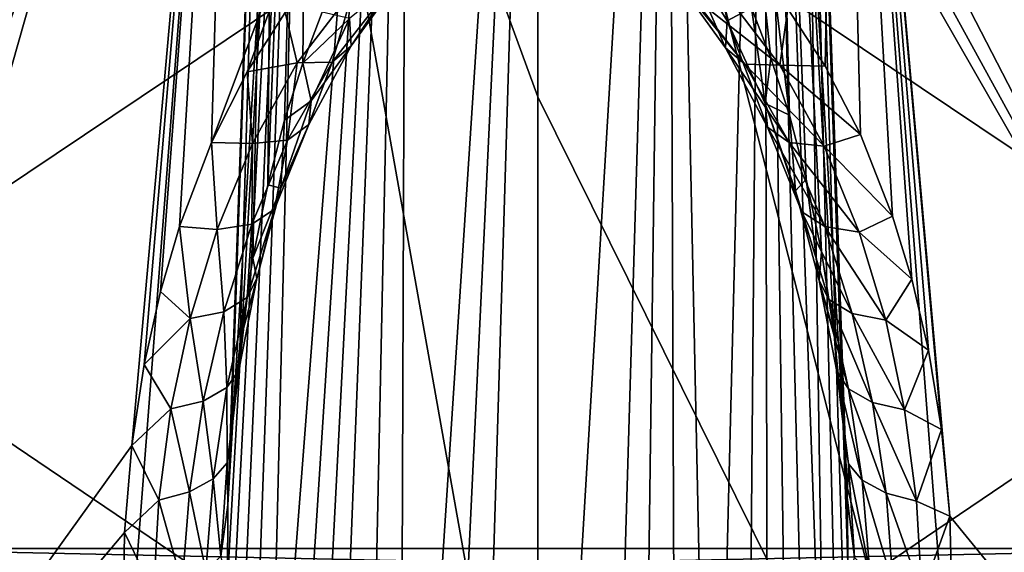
# Model space of a CAD drawing. Header units: millimetres. Extents: x -65 to 65, y -60 to 48.
# Tile 50 of 110: x -2.14 to 1.92, y 10.02 to 12.22. Entities that reach past the tile are written whole.
import ezdxf

# ---------------------------------------------------------------- set-up
doc = ezdxf.new("R2010")
doc.units = ezdxf.units.MM
doc.header["$LTSCALE"] = 101.851852
for name, color, linetype in [('32', 7, 'CONTINUOUS'), ('34', 7, 'CONTINUOUS'), ('354', 7, 'CONTINUOUS'), ('357', 7, 'CONTINUOUS'), ('359', 7, 'CONTINUOUS'), ('363', 7, 'CONTINUOUS'), ('367', 7, 'CONTINUOUS'), ('43', 7, 'CONTINUOUS'), ('45', 7, 'CONTINUOUS'), ('54', 7, 'CONTINUOUS'), ('55', 7, 'CONTINUOUS')]:
    doc.layers.add(name, color=color, linetype=linetype)

msp = doc.modelspace()

# ---------------------------------------------------------------- linework, layer by layer
at = {"layer": '32', "color": 7, "linetype": 'Continuous', "true_color": 0xe0f2ff}
for points in [[(2.9282, 10.0376, 24.1161), (-2.7141, 19.8906, 23.4429), (-2.9282, 10.0376, 24.1161), (2.9282, 10.0376, 24.1161)], [(-2.4067, 19.7654, 23.4854), (-2.7141, 19.8906, 23.4429), (2.9282, 10.0376, 24.1161), (-2.4067, 19.7654, 23.4854)], [(-2.0651, 19.7211, 23.521), (-2.4067, 19.7654, 23.4854), (2.9282, 10.0376, 24.1161), (-2.0651, 19.7211, 23.521)], [(0, 19.7211, 23.6115), (-2.0651, 19.7211, 23.521), (2.9282, 10.0376, 24.1161), (0, 19.7211, 23.6115)], [(2.0651, 19.7211, 23.521), (0, 19.7211, 23.6115), (2.9282, 10.0376, 24.1161), (2.0651, 19.7211, 23.521)]]:
    msp.add_3dface(points, dxfattribs=at)
at = {"layer": '34', "color": 7, "linetype": 'Continuous', "true_color": 0xe0f2ff}
for points in [[(-0.0022, 24.6815, -23.2622), (2.251, 25.0264, -23.1287), (-2.9282, 10.0376, -24.1161), (-0.0022, 24.6815, -23.2622)], [(-2.9282, 10.0376, -24.1161), (2.251, 25.0264, -23.1287), (2.9282, 10.0376, -24.1161), (-2.9282, 10.0376, -24.1161)], [(-2.2492, 25.0258, -23.1289), (-0.0022, 24.6815, -23.2622), (-2.9282, 10.0376, -24.1161), (-2.2492, 25.0258, -23.1289)]]:
    msp.add_3dface(points, dxfattribs=at)
at = {"layer": '354', "color": 254, "linetype": 'Continuous', "true_color": 0xe3e3e3}
for points in [[(1.783, 8.3, 11.5316), (0, 15.3, 7.1545), (0, 11.9008, 9.5678), (1.783, 8.3, 11.5316)], [(1.2426, 15.3, 7.0457), (0, 15.3, 7.1545), (1.783, 8.3, 11.5316), (1.2426, 15.3, 7.0457)], [(1.0307, 12.2649, -9.2735), (1.2436, 15.3, -7.0456), (1.1852, 12.028, -9.4111), (1.0307, 12.2649, -9.2735)], [(1.1852, 12.028, -9.4111), (1.2436, 15.3, -7.0456), (1.3304, 11.7453, -9.5757), (1.1852, 12.028, -9.4111)], [(3.5241, 8.3, 11.1237), (1.2426, 15.3, 7.0457), (1.783, 8.3, 11.5316), (3.5241, 8.3, 11.1237)], [(2.4469, 15.3, 6.723), (1.2426, 15.3, 7.0457), (3.5241, 8.3, 11.1237), (2.4469, 15.3, 6.723)], [(1.5421, 11.1488, -9.9236), (1.2436, 15.3, -7.0456), (1.6108, 10.8565, -10.0942), (1.5421, 11.1488, -9.9236)], [(1.463, 11.4083, -9.7722), (1.2436, 15.3, -7.0456), (1.5421, 11.1488, -9.9236), (1.463, 11.4083, -9.7722)], [(1.3304, 11.7453, -9.5757), (1.2436, 15.3, -7.0456), (1.463, 11.4083, -9.7722), (1.3304, 11.7453, -9.5757)], [(1.2436, 15.3, -7.0456), (2.4476, 15.3, -6.7228), (3.2267, 8.3, -11.2136), (1.2436, 15.3, -7.0456)], [(1.6108, 10.8565, -10.0942), (1.2436, 15.3, -7.0456), (1.6653, 10.5288, -10.2854), (1.6108, 10.8565, -10.0942)], [(1.6997, 10.1705, -10.4943), (1.2436, 15.3, -7.0456), (3.2267, 8.3, -11.2136), (1.6997, 10.1705, -10.4943)], [(1.6653, 10.5288, -10.2854), (1.2436, 15.3, -7.0456), (1.6997, 10.1705, -10.4943), (1.6653, 10.5288, -10.2854)], [(0, 8.3, 11.6686), (1.783, 8.3, 11.5316), (0, 11.9008, 9.5678), (0, 8.3, 11.6686)], [(1.7096, 9.7892, -10.7162), (1.6997, 10.1705, -10.4943), (3.2267, 8.3, -11.2136), (1.7096, 9.7892, -10.7162)]]:
    msp.add_3dface(points, dxfattribs=at)
at = {"layer": '357', "color": 254, "linetype": 'Continuous', "true_color": 0xe3e3e3}
for points in [[(0.5384, 16, -11.9311), (0, 6.9789, -12.3906), (0, 16, -12.0756), (0.5384, 16, -11.9311)], [(0.2723, 7.0478, -12.3612), (0, 6.9789, -12.3906), (0.5384, 16, -11.9311), (0.2723, 7.0478, -12.3612)], [(0.4209, 7.1462, -12.3192), (0.2723, 7.0478, -12.3612), (0.5384, 16, -11.9311), (0.4209, 7.1462, -12.3192)], [(0.5706, 7.2941, -12.256), (0.4209, 7.1462, -12.3192), (0.5384, 16, -11.9311), (0.5706, 7.2941, -12.256)], [(0.9618, 12.0607, -10.2606), (1.0376, 11.8263, -10.3558), (0.5377, 16, -10.0685), (0.9618, 12.0607, -10.2606)], [(0.5377, 16, -10.0685), (1.0376, 11.8263, -10.3558), (0.9314, 16, -10.4621), (0.5377, 16, -10.0685)], [(0.8809, 12.2688, -10.1766), (0.9618, 12.0607, -10.2606), (0.5377, 16, -10.0685), (0.8809, 12.2688, -10.1766)], [(0.9315, 16, -11.5377), (0.718, 7.4971, -12.1697), (0.5384, 16, -11.9311), (0.9315, 16, -11.5377)], [(0.718, 7.4971, -12.1697), (0.5706, 7.2941, -12.256), (0.5384, 16, -11.9311), (0.718, 7.4971, -12.1697)], [(0.8603, 7.7602, -12.0576), (0.718, 7.4971, -12.1697), (0.9315, 16, -11.5377), (0.8603, 7.7602, -12.0576)], [(0.9509, 7.9744, -11.9664), (0.8603, 7.7602, -12.0576), (0.9315, 16, -11.5377), (0.9509, 7.9744, -11.9664)], [(1.1076, 11.5617, -10.4639), (1.1702, 11.2626, -10.5869), (0.9314, 16, -10.4621), (1.1076, 11.5617, -10.4639)], [(1.0376, 11.8263, -10.3558), (1.1076, 11.5617, -10.4639), (0.9314, 16, -10.4621), (1.0376, 11.8263, -10.3558)], [(1.2228, 10.9235, -10.7272), (1.2613, 10.5373, -10.8878), (0.9314, 16, -10.4621), (1.2228, 10.9235, -10.7272)], [(0.9314, 16, -10.4621), (1.2613, 10.5373, -10.8878), (1.0756, 16, -11.0001), (0.9314, 16, -10.4621)], [(1.1702, 11.2626, -10.5869), (1.2228, 10.9235, -10.7272), (0.9314, 16, -10.4621), (1.1702, 11.2626, -10.5869)], [(1.0363, 8.2247, -11.8606), (0.9509, 7.9744, -11.9664), (0.9315, 16, -11.5377), (1.0363, 8.2247, -11.8606)], [(1.1147, 8.515, -11.7382), (1.0363, 8.2247, -11.8606), (0.9315, 16, -11.5377), (1.1147, 8.515, -11.7382)], [(1.1856, 8.864, -11.591), (1.1147, 8.515, -11.7382), (0.9315, 16, -11.5377), (1.1856, 8.864, -11.591)], [(1.0756, 16, -11.0001), (1.1856, 8.864, -11.591), (0.9315, 16, -11.5377), (1.0756, 16, -11.0001)], [(1.2371, 9.2288, -11.437), (1.1856, 8.864, -11.591), (1.0756, 16, -11.0001), (1.2371, 9.2288, -11.437)], [(1.2679, 9.5919, -11.284), (1.2371, 9.2288, -11.437), (1.0756, 16, -11.0001), (1.2679, 9.5919, -11.284)], [(1.2797, 9.9354, -11.1397), (1.2679, 9.5919, -11.284), (1.0756, 16, -11.0001), (1.2797, 9.9354, -11.1397)], [(1.2763, 10.2496, -11.008), (1.2797, 9.9354, -11.1397), (1.0756, 16, -11.0001), (1.2763, 10.2496, -11.008)], [(1.2613, 10.5373, -10.8878), (1.2763, 10.2496, -11.008), (1.0756, 16, -11.0001), (1.2613, 10.5373, -10.8878)]]:
    msp.add_3dface(points, dxfattribs=at)
at = {"layer": '359', "color": 254, "linetype": 'Continuous', "true_color": 0xe3e3e3}
for points in [[(-2.4476, 15.3, 6.7228), (-3.5241, 8.3, 11.1237), (-1.2436, 15.3, 7.0456), (-2.4476, 15.3, 6.7228)], [(-3.5241, 8.3, 11.1237), (-1.783, 8.3, 11.5316), (-1.2436, 15.3, 7.0456), (-3.5241, 8.3, 11.1237)], [(-1.6739, 10.4625, -10.3241), (-3.2267, 8.3, -11.2136), (-1.2426, 15.3, -7.0457), (-1.6739, 10.4625, -10.3241)], [(-1.2426, 15.3, -7.0457), (-3.2267, 8.3, -11.2136), (-2.4469, 15.3, -6.723), (-1.2426, 15.3, -7.0457)], [(-1.783, 8.3, 11.5316), (0, 8.3, 11.6686), (-1.2436, 15.3, 7.0456), (-1.783, 8.3, 11.5316)], [(-1.6223, 10.7966, -10.1292), (-1.6739, 10.4625, -10.3241), (-1.2426, 15.3, -7.0457), (-1.6223, 10.7966, -10.1292)], [(-1.5554, 11.0976, -9.9535), (-1.6223, 10.7966, -10.1292), (-1.2426, 15.3, -7.0457), (-1.5554, 11.0976, -9.9535)], [(-1.4772, 11.366, -9.7968), (-1.5554, 11.0976, -9.9535), (-1.2426, 15.3, -7.0457), (-1.4772, 11.366, -9.7968)], [(-1.3447, 11.7131, -9.5944), (-1.4772, 11.366, -9.7968), (-1.2426, 15.3, -7.0457), (-1.3447, 11.7131, -9.5944)], [(-1.3447, 11.7131, -9.5944), (0, 15.3, -7.1545), (-1.1986, 12.0048, -9.4246), (-1.3447, 11.7131, -9.5944)], [(0, 15.3, -7.1545), (-1.3447, 11.7131, -9.5944), (-1.2426, 15.3, -7.0457), (0, 15.3, -7.1545)], [(0, 8.3, 11.6686), (0, 11.9008, 9.5678), (-1.2436, 15.3, 7.0456), (0, 8.3, 11.6686)], [(0, 11.9008, 9.5678), (0, 15.3, 7.1545), (-1.2436, 15.3, 7.0456), (0, 11.9008, 9.5678)], [(-1.1986, 12.0048, -9.4246), (0, 15.3, -7.1545), (-1.0419, 12.2497, -9.2823), (-1.1986, 12.0048, -9.4246)], [(-1.7039, 10.1035, -10.5333), (-3.2267, 8.3, -11.2136), (-1.6739, 10.4625, -10.3241), (-1.7039, 10.1035, -10.5333)], [(-1.7089, 9.7284, -10.7516), (-3.2267, 8.3, -11.2136), (-1.7039, 10.1035, -10.5333), (-1.7089, 9.7284, -10.7516)]]:
    msp.add_3dface(points, dxfattribs=at)
at = {"layer": '363', "color": 254, "linetype": 'Continuous', "true_color": 0xe3e3e3}
for points in [[(0.7049, 12.6178, -10.0367), (0.5919, 12.5244, -9.9069), (0.7815, 12.2153, -10.0233), (0.7049, 12.6178, -10.0367)], [(0.8809, 12.2688, -10.1766), (0.7049, 12.6178, -10.0367), (0.7815, 12.2153, -10.0233), (0.8809, 12.2688, -10.1766)], [(0.5669, 12.3924, -9.7169), (0.7741, 12.1034, -9.838), (0.5919, 12.5244, -9.9069), (0.5669, 12.3924, -9.7169)], [(0.5919, 12.5244, -9.9069), (0.7741, 12.1034, -9.838), (0.7815, 12.2153, -10.0233), (0.5919, 12.5244, -9.9069)], [(-0.7689, 12.112, -9.8343), (-0.5599, 12.4006, -9.7136), (-0.7768, 12.2243, -10.0197), (-0.7689, 12.112, -9.8343)], [(-0.7689, 12.112, -9.8343), (-0.6257, 12.3293, -9.4861), (-0.5599, 12.4006, -9.7136), (-0.7689, 12.112, -9.8343)], [(0.6332, 12.3212, -9.4901), (0.8537, 12.0361, -9.6357), (0.5669, 12.3924, -9.7169), (0.6332, 12.3212, -9.4901)], [(0.5669, 12.3924, -9.7169), (0.8537, 12.0361, -9.6357), (0.7741, 12.1034, -9.838), (0.5669, 12.3924, -9.7169)], [(-0.9921, 12.0414, -9.4689), (-1.0419, 12.2497, -9.2823), (-0.7609, 12.3432, -9.2965), (-0.9921, 12.0414, -9.4689)], [(-0.9921, 12.0414, -9.4689), (-0.7609, 12.3432, -9.2965), (-0.8482, 12.0446, -9.6313), (-0.9921, 12.0414, -9.4689)], [(-0.8482, 12.0446, -9.6313), (-0.7609, 12.3432, -9.2965), (-0.6257, 12.3293, -9.4861), (-0.8482, 12.0446, -9.6313)], [(-0.8482, 12.0446, -9.6313), (-0.6257, 12.3293, -9.4861), (-0.7689, 12.112, -9.8343), (-0.8482, 12.0446, -9.6313)], [(0.7689, 12.3345, -9.3015), (0.9977, 12.0325, -9.4739), (0.6332, 12.3212, -9.4901), (0.7689, 12.3345, -9.3015)], [(0.6332, 12.3212, -9.4901), (0.9977, 12.0325, -9.4739), (0.8537, 12.0361, -9.6357), (0.6332, 12.3212, -9.4901)], [(0.7689, 12.3345, -9.3015), (1.0307, 12.2649, -9.2735), (0.9977, 12.0325, -9.4739), (0.7689, 12.3345, -9.3015)], [(0.8809, 12.2688, -10.1766), (0.7815, 12.2153, -10.0233), (0.9376, 11.874, -10.1596), (0.8809, 12.2688, -10.1766)], [(0.9618, 12.0607, -10.2606), (0.8809, 12.2688, -10.1766), (0.9376, 11.874, -10.1596), (0.9618, 12.0607, -10.2606)], [(1.0307, 12.2649, -9.2735), (1.1852, 12.028, -9.4111), (0.9977, 12.0325, -9.4739), (1.0307, 12.2649, -9.2735)], [(-1.1986, 12.0048, -9.4246), (-1.0419, 12.2497, -9.2823), (-0.9921, 12.0414, -9.4689), (-1.1986, 12.0048, -9.4246)], [(-0.9688, 12.0407, -10.2688), (-0.7768, 12.2243, -10.0197), (-0.8887, 12.2503, -10.184), (-0.9688, 12.0407, -10.2688)], [(-0.9337, 11.8845, -10.1553), (-0.7768, 12.2243, -10.0197), (-0.9688, 12.0407, -10.2688), (-0.9337, 11.8845, -10.1553)], [(-0.9337, 11.8845, -10.1553), (-0.7689, 12.112, -9.8343), (-0.7768, 12.2243, -10.0197), (-0.9337, 11.8845, -10.1553)], [(0.7741, 12.1034, -9.838), (0.9479, 11.7765, -9.9838), (0.7815, 12.2153, -10.0233), (0.7741, 12.1034, -9.838)], [(0.7815, 12.2153, -10.0233), (0.9479, 11.7765, -9.9838), (0.9376, 11.874, -10.1596), (0.7815, 12.2153, -10.0233)], [(-0.9435, 11.7868, -9.9791), (-0.8482, 12.0446, -9.6313), (-0.7689, 12.112, -9.8343), (-0.9435, 11.7868, -9.9791)], [(-0.9435, 11.7868, -9.9791), (-0.7689, 12.112, -9.8343), (-0.9337, 11.8845, -10.1553), (-0.9435, 11.7868, -9.9791)], [(0.8537, 12.0361, -9.6357), (1.0364, 11.7126, -9.8042), (0.7741, 12.1034, -9.838), (0.8537, 12.0361, -9.6357)], [(0.7741, 12.1034, -9.838), (1.0364, 11.7126, -9.8042), (0.9479, 11.7765, -9.9838), (0.7741, 12.1034, -9.838)], [(1.0376, 11.8263, -10.3558), (0.9618, 12.0607, -10.2606), (0.9376, 11.874, -10.1596), (1.0376, 11.8263, -10.3558)], [(-1.1767, 11.7083, -9.6592), (-1.1986, 12.0048, -9.4246), (-0.9921, 12.0414, -9.4689), (-1.1767, 11.7083, -9.6592)], [(-1.1767, 11.7083, -9.6592), (-0.9921, 12.0414, -9.4689), (-1.0317, 11.7227, -9.7989), (-1.1767, 11.7083, -9.6592)], [(-1.0438, 11.8051, -10.3645), (-0.9337, 11.8845, -10.1553), (-0.9688, 12.0407, -10.2688), (-1.0438, 11.8051, -10.3645)], [(-1.0317, 11.7227, -9.7989), (-0.8482, 12.0446, -9.6313), (-0.9435, 11.7868, -9.9791), (-1.0317, 11.7227, -9.7989)], [(-1.0317, 11.7227, -9.7989), (-0.9921, 12.0414, -9.4689), (-0.8482, 12.0446, -9.6313), (-1.0317, 11.7227, -9.7989)], [(0.8537, 12.0361, -9.6357), (1.1813, 11.6979, -9.6651), (1.0364, 11.7126, -9.8042), (0.8537, 12.0361, -9.6357)], [(0.9977, 12.0325, -9.4739), (1.1813, 11.6979, -9.6651), (0.8537, 12.0361, -9.6357), (0.9977, 12.0325, -9.4739)], [(0.9977, 12.0325, -9.4739), (1.3304, 11.7453, -9.5757), (1.1813, 11.6979, -9.6651), (0.9977, 12.0325, -9.4739)], [(1.1852, 12.028, -9.4111), (1.3304, 11.7453, -9.5757), (0.9977, 12.0325, -9.4739), (1.1852, 12.028, -9.4111)], [(-1.3447, 11.7131, -9.5944), (-1.1986, 12.0048, -9.4246), (-1.1767, 11.7083, -9.6592), (-1.3447, 11.7131, -9.5944)], [(-1.0599, 11.5244, -10.3049), (-0.9337, 11.8845, -10.1553), (-1.0438, 11.8051, -10.3645), (-1.0599, 11.5244, -10.3049)], [(-1.0599, 11.5244, -10.3049), (-0.9435, 11.7868, -9.9791), (-0.9337, 11.8845, -10.1553), (-1.0599, 11.5244, -10.3049)], [(0.9376, 11.874, -10.1596), (1.0894, 11.4268, -10.1457), (1.0634, 11.5135, -10.3095), (0.9376, 11.874, -10.1596)], [(0.9479, 11.7765, -9.9838), (1.0894, 11.4268, -10.1457), (0.9376, 11.874, -10.1596), (0.9479, 11.7765, -9.9838)], [(1.0376, 11.8263, -10.3558), (0.9376, 11.874, -10.1596), (1.0634, 11.5135, -10.3095), (1.0376, 11.8263, -10.3558)], [(1.1076, 11.5617, -10.4639), (1.0376, 11.8263, -10.3558), (1.0634, 11.5135, -10.3095), (1.1076, 11.5617, -10.4639)], [(-1.1132, 11.5382, -10.4736), (-1.0599, 11.5244, -10.3049), (-1.0438, 11.8051, -10.3645), (-1.1132, 11.5382, -10.4736)], [(-1.0855, 11.4374, -10.1408), (-1.0317, 11.7227, -9.7989), (-0.9435, 11.7868, -9.9791), (-1.0855, 11.4374, -10.1408)], [(-1.0855, 11.4374, -10.1408), (-0.9435, 11.7868, -9.9791), (-1.0599, 11.5244, -10.3049), (-1.0855, 11.4374, -10.1408)], [(0.9479, 11.7765, -9.9838), (1.1835, 11.3659, -9.9872), (1.0894, 11.4268, -10.1457), (0.9479, 11.7765, -9.9838)], [(1.0364, 11.7126, -9.8042), (1.1835, 11.3659, -9.9872), (0.9479, 11.7765, -9.9838), (1.0364, 11.7126, -9.8042)], [(1.3304, 11.7453, -9.5757), (1.463, 11.4083, -9.7722), (1.1813, 11.6979, -9.6651), (1.3304, 11.7453, -9.5757)], [(-1.4772, 11.366, -9.7968), (-1.3447, 11.7131, -9.5944), (-1.3218, 11.3543, -9.8615), (-1.4772, 11.366, -9.7968)], [(-1.3218, 11.3543, -9.8615), (-1.3447, 11.7131, -9.5944), (-1.1767, 11.7083, -9.6592), (-1.3218, 11.3543, -9.8615)], [(-1.3218, 11.3543, -9.8615), (-1.1767, 11.7083, -9.6592), (-1.1795, 11.3764, -9.9816), (-1.3218, 11.3543, -9.8615)], [(-1.1795, 11.3764, -9.9816), (-1.0317, 11.7227, -9.7989), (-1.0855, 11.4374, -10.1408), (-1.1795, 11.3764, -9.9816)], [(-1.1795, 11.3764, -9.9816), (-1.1767, 11.7083, -9.6592), (-1.0317, 11.7227, -9.7989), (-1.1795, 11.3764, -9.9816)], [(1.0364, 11.7126, -9.8042), (1.3258, 11.3436, -9.8676), (1.1835, 11.3659, -9.9872), (1.0364, 11.7126, -9.8042)], [(1.1813, 11.6979, -9.6651), (1.3258, 11.3436, -9.8676), (1.0364, 11.7126, -9.8042), (1.1813, 11.6979, -9.6651)], [(1.1813, 11.6979, -9.6651), (1.463, 11.4083, -9.7722), (1.3258, 11.3436, -9.8676), (1.1813, 11.6979, -9.6651)], [(-1.1751, 11.2354, -10.5981), (-1.0599, 11.5244, -10.3049), (-1.1132, 11.5382, -10.4736), (-1.1751, 11.2354, -10.5981)], [(1.1076, 11.5617, -10.4639), (1.0634, 11.5135, -10.3095), (1.1608, 11.144, -10.4677), (1.1076, 11.5617, -10.4639)], [(1.1702, 11.2626, -10.5869), (1.1076, 11.5617, -10.4639), (1.1608, 11.144, -10.4677), (1.1702, 11.2626, -10.5869)], [(-1.159, 11.1515, -10.4645), (-1.0599, 11.5244, -10.3049), (-1.1751, 11.2354, -10.5981), (-1.159, 11.1515, -10.4645)], [(-1.159, 11.1515, -10.4645), (-1.0855, 11.4374, -10.1408), (-1.0599, 11.5244, -10.3049), (-1.159, 11.1515, -10.4645)], [(1.0634, 11.5135, -10.3095), (1.1998, 11.0655, -10.3174), (1.1608, 11.144, -10.4677), (1.0634, 11.5135, -10.3095)], [(1.0894, 11.4268, -10.1457), (1.1998, 11.0655, -10.3174), (1.0634, 11.5135, -10.3095), (1.0894, 11.4268, -10.1457)], [(-1.1978, 11.0728, -10.3139), (-1.1795, 11.3764, -9.9816), (-1.0855, 11.4374, -10.1408), (-1.1978, 11.0728, -10.3139)], [(-1.1978, 11.0728, -10.3139), (-1.0855, 11.4374, -10.1408), (-1.159, 11.1515, -10.4645), (-1.1978, 11.0728, -10.3139)], [(1.0894, 11.4268, -10.1457), (1.2971, 11.0072, -10.1783), (1.1998, 11.0655, -10.3174), (1.0894, 11.4268, -10.1457)], [(1.1835, 11.3659, -9.9872), (1.2971, 11.0072, -10.1783), (1.0894, 11.4268, -10.1457), (1.1835, 11.3659, -9.9872)], [(-1.295, 11.0144, -10.1744), (-1.3218, 11.3543, -9.8615), (-1.1795, 11.3764, -9.9816), (-1.295, 11.0144, -10.1744)], [(-1.295, 11.0144, -10.1744), (-1.1795, 11.3764, -9.9816), (-1.1978, 11.0728, -10.3139), (-1.295, 11.0144, -10.1744)], [(1.463, 11.4083, -9.7722), (1.5421, 11.1488, -9.9236), (1.3258, 11.3436, -9.8676), (1.463, 11.4083, -9.7722)], [(-1.5554, 11.0976, -9.9535), (-1.4772, 11.366, -9.7968), (-1.4329, 10.987, -10.0715), (-1.5554, 11.0976, -9.9535)], [(-1.4329, 10.987, -10.0715), (-1.4772, 11.366, -9.7968), (-1.3218, 11.3543, -9.8615), (-1.4329, 10.987, -10.0715)], [(-1.4329, 10.987, -10.0715), (-1.3218, 11.3543, -9.8615), (-1.295, 11.0144, -10.1744), (-1.4329, 10.987, -10.0715)], [(1.1835, 11.3659, -9.9872), (1.4349, 10.9797, -10.0757), (1.2971, 11.0072, -10.1783), (1.1835, 11.3659, -9.9872)], [(1.3258, 11.3436, -9.8676), (1.4349, 10.9797, -10.0757), (1.1835, 11.3659, -9.9872), (1.3258, 11.3436, -9.8676)], [(1.3258, 11.3436, -9.8676), (1.5421, 11.1488, -9.9236), (1.4349, 10.9797, -10.0757), (1.3258, 11.3436, -9.8676)], [(1.2228, 10.9235, -10.7272), (1.1702, 11.2626, -10.5869), (1.1608, 11.144, -10.4677), (1.2228, 10.9235, -10.7272)], [(-1.2267, 10.8926, -10.74), (-1.159, 11.1515, -10.4645), (-1.1751, 11.2354, -10.5981), (-1.2267, 10.8926, -10.74)], [(-1.2323, 10.7733, -10.6299), (-1.159, 11.1515, -10.4645), (-1.2267, 10.8926, -10.74), (-1.2323, 10.7733, -10.6299)], [(-1.2323, 10.7733, -10.6299), (-1.1978, 11.0728, -10.3139), (-1.159, 11.1515, -10.4645), (-1.2323, 10.7733, -10.6299)], [(1.1998, 11.0655, -10.3174), (1.2822, 10.6964, -10.4961), (1.1608, 11.144, -10.4677), (1.1998, 11.0655, -10.3174)], [(1.1608, 11.144, -10.4677), (1.2822, 10.6964, -10.4961), (1.2329, 10.7683, -10.6321), (1.1608, 11.144, -10.4677)], [(1.2228, 10.9235, -10.7272), (1.1608, 11.144, -10.4677), (1.2329, 10.7683, -10.6321), (1.2228, 10.9235, -10.7272)], [(1.5421, 11.1488, -9.9236), (1.6108, 10.8565, -10.0942), (1.4349, 10.9797, -10.0757), (1.5421, 11.1488, -9.9236)], [(-1.6223, 10.7966, -10.1292), (-1.5554, 11.0976, -9.9535), (-1.4329, 10.987, -10.0715), (-1.6223, 10.7966, -10.1292)], [(-1.2815, 10.7013, -10.4937), (-1.295, 11.0144, -10.1744), (-1.1978, 11.0728, -10.3139), (-1.2815, 10.7013, -10.4937)], [(-1.2815, 10.7013, -10.4937), (-1.1978, 11.0728, -10.3139), (-1.2323, 10.7733, -10.6299), (-1.2815, 10.7013, -10.4937)], [(1.1998, 11.0655, -10.3174), (1.3808, 10.6403, -10.3749), (1.2822, 10.6964, -10.4961), (1.1998, 11.0655, -10.3174)], [(1.2971, 11.0072, -10.1783), (1.3808, 10.6403, -10.3749), (1.1998, 11.0655, -10.3174), (1.2971, 11.0072, -10.1783)], [(-1.3801, 10.6453, -10.3723), (-1.4329, 10.987, -10.0715), (-1.295, 11.0144, -10.1744), (-1.3801, 10.6453, -10.3723)], [(-1.3801, 10.6453, -10.3723), (-1.295, 11.0144, -10.1744), (-1.2815, 10.7013, -10.4937), (-1.3801, 10.6453, -10.3723)], [(1.2971, 11.0072, -10.1783), (1.5131, 10.6091, -10.2876), (1.3808, 10.6403, -10.3749), (1.2971, 11.0072, -10.1783)], [(1.4349, 10.9797, -10.0757), (1.5131, 10.6091, -10.2876), (1.2971, 11.0072, -10.1783), (1.4349, 10.9797, -10.0757)], [(-1.5125, 10.614, -10.2848), (-1.6223, 10.7966, -10.1292), (-1.4329, 10.987, -10.0715), (-1.5125, 10.614, -10.2848)], [(-1.5125, 10.614, -10.2848), (-1.4329, 10.987, -10.0715), (-1.3801, 10.6453, -10.3723), (-1.5125, 10.614, -10.2848)], [(1.4349, 10.9797, -10.0757), (1.6108, 10.8565, -10.0942), (1.5131, 10.6091, -10.2876), (1.4349, 10.9797, -10.0757)], [(1.2613, 10.5373, -10.8878), (1.2228, 10.9235, -10.7272), (1.2329, 10.7683, -10.6321), (1.2613, 10.5373, -10.8878)], [(-1.2636, 10.5044, -10.9015), (-1.2323, 10.7733, -10.6299), (-1.2267, 10.8926, -10.74), (-1.2636, 10.5044, -10.9015)], [(1.6108, 10.8565, -10.0942), (1.6653, 10.5288, -10.2854), (1.5131, 10.6091, -10.2876), (1.6108, 10.8565, -10.0942)], [(-1.6739, 10.4625, -10.3241), (-1.6223, 10.7966, -10.1292), (-1.5125, 10.614, -10.2848), (-1.6739, 10.4625, -10.3241)], [(-1.281, 10.3916, -10.7996), (-1.2815, 10.7013, -10.4937), (-1.2323, 10.7733, -10.6299), (-1.281, 10.3916, -10.7996)], [(-1.281, 10.3916, -10.7996), (-1.2323, 10.7733, -10.6299), (-1.2636, 10.5044, -10.9015), (-1.281, 10.3916, -10.7996)], [(1.2822, 10.6964, -10.4961), (1.3385, 10.3202, -10.6807), (1.2329, 10.7683, -10.6321), (1.2822, 10.6964, -10.4961)], [(1.2329, 10.7683, -10.6321), (1.3385, 10.3202, -10.6807), (1.2812, 10.3868, -10.8018), (1.2329, 10.7683, -10.6321)], [(1.2613, 10.5373, -10.8878), (1.2329, 10.7683, -10.6321), (1.2812, 10.3868, -10.8018), (1.2613, 10.5373, -10.8878)], [(-1.3382, 10.3251, -10.6782), (-1.3801, 10.6453, -10.3723), (-1.2815, 10.7013, -10.4937), (-1.3382, 10.3251, -10.6782)], [(-1.3382, 10.3251, -10.6782), (-1.2815, 10.7013, -10.4937), (-1.281, 10.3916, -10.7996), (-1.3382, 10.3251, -10.6782)], [(1.2822, 10.6964, -10.4961), (1.4367, 10.2663, -10.5762), (1.3385, 10.3202, -10.6807), (1.2822, 10.6964, -10.4961)], [(1.3808, 10.6403, -10.3749), (1.4367, 10.2663, -10.5762), (1.2822, 10.6964, -10.4961), (1.3808, 10.6403, -10.3749)], [(-1.4365, 10.2712, -10.5736), (-1.5125, 10.614, -10.2848), (-1.3801, 10.6453, -10.3723), (-1.4365, 10.2712, -10.5736)], [(-1.4365, 10.2712, -10.5736), (-1.3801, 10.6453, -10.3723), (-1.3382, 10.3251, -10.6782), (-1.4365, 10.2712, -10.5736)], [(1.3808, 10.6403, -10.3749), (1.5626, 10.2324, -10.5027), (1.4367, 10.2663, -10.5762), (1.3808, 10.6403, -10.3749)], [(1.5131, 10.6091, -10.2876), (1.5626, 10.2324, -10.5027), (1.3808, 10.6403, -10.3749), (1.5131, 10.6091, -10.2876)], [(-1.5625, 10.2372, -10.5), (-1.6739, 10.4625, -10.3241), (-1.5125, 10.614, -10.2848), (-1.5625, 10.2372, -10.5)], [(-1.5625, 10.2372, -10.5), (-1.5125, 10.614, -10.2848), (-1.4365, 10.2712, -10.5736), (-1.5625, 10.2372, -10.5)], [(1.5131, 10.6091, -10.2876), (1.6653, 10.5288, -10.2854), (1.5626, 10.2324, -10.5027), (1.5131, 10.6091, -10.2876)], [(1.2763, 10.2496, -11.008), (1.2613, 10.5373, -10.8878), (1.2812, 10.3868, -10.8018), (1.2763, 10.2496, -11.008)], [(1.6653, 10.5288, -10.2854), (1.6997, 10.1705, -10.4943), (1.5626, 10.2324, -10.5027), (1.6653, 10.5288, -10.2854)], [(-1.2773, 10.2171, -11.0216), (-1.281, 10.3916, -10.7996), (-1.2636, 10.5044, -10.9015), (-1.2773, 10.2171, -11.0216)], [(-1.7039, 10.1035, -10.5333), (-1.6739, 10.4625, -10.3241), (-1.5625, 10.2372, -10.5), (-1.7039, 10.1035, -10.5333)], [(-1.3063, 10.0059, -10.9734), (-1.3382, 10.3251, -10.6782), (-1.281, 10.3916, -10.7996), (-1.3063, 10.0059, -10.9734)], [(-1.3063, 10.0059, -10.9734), (-1.281, 10.3916, -10.7996), (-1.2773, 10.2171, -11.0216), (-1.3063, 10.0059, -10.9734)], [(1.2763, 10.2496, -11.008), (1.2812, 10.3868, -10.8018), (1.3063, 10, -10.9761), (1.2763, 10.2496, -11.008)], [(1.3385, 10.3202, -10.6807), (1.3694, 9.938, -10.87), (1.2812, 10.3868, -10.8018), (1.3385, 10.3202, -10.6807)], [(1.2812, 10.3868, -10.8018), (1.3694, 9.938, -10.87), (1.3063, 10, -10.9761), (1.2812, 10.3868, -10.8018)], [(-1.3693, 9.9439, -10.8671), (-1.4365, 10.2712, -10.5736), (-1.3382, 10.3251, -10.6782), (-1.3693, 9.9439, -10.8671)], [(-1.3693, 9.9439, -10.8671), (-1.3382, 10.3251, -10.6782), (-1.3063, 10.0059, -10.9734), (-1.3693, 9.9439, -10.8671)], [(1.3385, 10.3202, -10.6807), (1.4658, 9.8861, -10.7814), (1.3694, 9.938, -10.87), (1.3385, 10.3202, -10.6807)], [(1.4367, 10.2663, -10.5762), (1.4658, 9.8861, -10.7814), (1.3385, 10.3202, -10.6807), (1.4367, 10.2663, -10.5762)], [(-1.5846, 9.8561, -10.7172), (-1.7039, 10.1035, -10.5333), (-1.5625, 10.2372, -10.5), (-1.5846, 9.8561, -10.7172)], [(-1.5846, 9.8561, -10.7172), (-1.5625, 10.2372, -10.5), (-1.4657, 9.8919, -10.7783), (-1.5846, 9.8561, -10.7172)], [(-1.4657, 9.8919, -10.7783), (-1.5625, 10.2372, -10.5), (-1.4365, 10.2712, -10.5736), (-1.4657, 9.8919, -10.7783)], [(-1.4657, 9.8919, -10.7783), (-1.4365, 10.2712, -10.5736), (-1.3693, 9.9439, -10.8671), (-1.4657, 9.8919, -10.7783)], [(1.2797, 9.9354, -11.1397), (1.2763, 10.2496, -11.008), (1.3063, 10, -10.9761), (1.2797, 9.9354, -11.1397)], [(1.4367, 10.2663, -10.5762), (1.5845, 9.8502, -10.7206), (1.4658, 9.8861, -10.7814), (1.4367, 10.2663, -10.5762)], [(1.5626, 10.2324, -10.5027), (1.5845, 9.8502, -10.7206), (1.4367, 10.2663, -10.5762), (1.5626, 10.2324, -10.5027)], [(1.5626, 10.2324, -10.5027), (1.6997, 10.1705, -10.4943), (1.5845, 9.8502, -10.7206), (1.5626, 10.2324, -10.5027)], [(-1.2793, 9.9054, -11.1524), (-1.3063, 10.0059, -10.9734), (-1.2773, 10.2171, -11.0216), (-1.2793, 9.9054, -11.1524)], [(1.6997, 10.1705, -10.4943), (1.7096, 9.7892, -10.7162), (1.5845, 9.8502, -10.7206), (1.6997, 10.1705, -10.4943)], [(-1.7089, 9.7284, -10.7516), (-1.7039, 10.1035, -10.5333), (-1.5846, 9.8561, -10.7172), (-1.7089, 9.7284, -10.7516)]]:
    msp.add_3dface(points, dxfattribs=at)
at = {"layer": '367', "color": 254, "linetype": 'Continuous', "true_color": 0xe3e3e3}
for points in [[(-1.2664, 9.5669, -11.2945), (-1.2793, 9.9054, -11.1524), (-0.9314, 16, -11.5379), (-1.2664, 9.5669, -11.2945)], [(-1.2793, 9.9054, -11.1524), (-1.2773, 10.2171, -11.0216), (-0.9314, 16, -11.5379), (-1.2793, 9.9054, -11.1524)], [(-1.2773, 10.2171, -11.0216), (-1.2636, 10.5044, -10.9015), (-1.0756, 16, -10.9999), (-1.2773, 10.2171, -11.0216)], [(-0.9314, 16, -11.5379), (-1.2773, 10.2171, -11.0216), (-1.0756, 16, -10.9999), (-0.9314, 16, -11.5379)], [(-1.2352, 9.2117, -11.4442), (-1.2664, 9.5669, -11.2945), (-0.9314, 16, -11.5379), (-1.2352, 9.2117, -11.4442)], [(-1.2636, 10.5044, -10.9015), (-1.2267, 10.8926, -10.74), (-1.0756, 16, -10.9999), (-1.2636, 10.5044, -10.9015)], [(-1.1843, 8.8567, -11.5942), (-1.2352, 9.2117, -11.4442), (-0.9314, 16, -11.5379), (-1.1843, 8.8567, -11.5942)], [(-1.2267, 10.8926, -10.74), (-1.1751, 11.2354, -10.5981), (-1.0756, 16, -10.9999), (-1.2267, 10.8926, -10.74)], [(-1.1147, 8.515, -11.7382), (-1.1843, 8.8567, -11.5942), (-0.9314, 16, -11.5379), (-1.1147, 8.515, -11.7382)], [(-1.1751, 11.2354, -10.5981), (-1.1132, 11.5382, -10.4736), (-1.0756, 16, -10.9999), (-1.1751, 11.2354, -10.5981)], [(-1.0359, 8.2239, -11.8612), (-1.1147, 8.515, -11.7382), (-0.5377, 16, -11.9315), (-1.0359, 8.2239, -11.8612)], [(-0.5377, 16, -11.9315), (-1.1147, 8.515, -11.7382), (-0.9314, 16, -11.5379), (-0.5377, 16, -11.9315)], [(-1.1132, 11.5382, -10.4736), (-1.0438, 11.8051, -10.3645), (-0.9315, 16, -10.4623), (-1.1132, 11.5382, -10.4736)], [(-1.0756, 16, -10.9999), (-1.1132, 11.5382, -10.4736), (-0.9315, 16, -10.4623), (-1.0756, 16, -10.9999)], [(-1.0438, 11.8051, -10.3645), (-0.9688, 12.0407, -10.2688), (-0.9315, 16, -10.4623), (-1.0438, 11.8051, -10.3645)], [(-0.9502, 7.9739, -11.9671), (-1.0359, 8.2239, -11.8612), (-0.5377, 16, -11.9315), (-0.9502, 7.9739, -11.9671)], [(-0.9688, 12.0407, -10.2688), (-0.8887, 12.2503, -10.184), (-0.9315, 16, -10.4623), (-0.9688, 12.0407, -10.2688)], [(-0.8597, 7.7594, -12.0581), (-0.9502, 7.9739, -11.9671), (-0.5377, 16, -11.9315), (-0.8597, 7.7594, -12.0581)], [(-0.7167, 7.4952, -12.1705), (-0.8597, 7.7594, -12.0581), (-0.5377, 16, -11.9315), (-0.7167, 7.4952, -12.1705)], [(-0.5688, 7.2924, -12.2569), (-0.7167, 7.4952, -12.1705), (-0.5377, 16, -11.9315), (-0.5688, 7.2924, -12.2569)], [(0, 16, -12.0756), (-0.5688, 7.2924, -12.2569), (-0.5377, 16, -11.9315), (0, 16, -12.0756)], [(0, 16, -12.0756), (-0.4199, 7.1452, -12.3196), (-0.5688, 7.2924, -12.2569), (0, 16, -12.0756)], [(0, 16, -12.0756), (-0.272, 7.0476, -12.3613), (-0.4199, 7.1452, -12.3196), (0, 16, -12.0756)], [(0, 16, -12.0756), (0, 6.9789, -12.3906), (-0.272, 7.0476, -12.3613), (0, 16, -12.0756)]]:
    msp.add_3dface(points, dxfattribs=at)
at = {"layer": '43', "color": 7, "linetype": 'Continuous', "true_color": 0xe0f2ff}
for points in [[(5.9059, 13, -22.0412), (0, 13, -22.8187), (5.9601, 9, -22.2437), (5.9059, 13, -22.0412)], [(5.9601, 9, -22.2437), (0, 13, -22.8187), (0, 9, -23.0283), (5.9601, 9, -22.2437)], [(0, 9, 23.0283), (5.9059, 13, 22.0412), (5.9601, 9, 22.2437), (0, 9, 23.0283)], [(0, 13, 22.8187), (5.9059, 13, 22.0412), (0, 9, 23.0283), (0, 13, 22.8187)]]:
    msp.add_3dface(points, dxfattribs=at)
at = {"layer": '45', "color": 7, "linetype": 'Continuous', "true_color": 0xe0f2ff}
for points in [[(0, 9, -23.0283), (-5.9059, 13, -22.0412), (-5.9601, 9, -22.2437), (0, 9, -23.0283)], [(0, 13, 22.8187), (0, 9, 23.0283), (-5.9601, 9, 22.2437), (0, 13, 22.8187)], [(-5.9059, 13, 22.0412), (0, 13, 22.8187), (-5.9601, 9, 22.2437), (-5.9059, 13, 22.0412)], [(0, 13, -22.8187), (-5.9059, 13, -22.0412), (0, 9, -23.0283), (0, 13, -22.8187)]]:
    msp.add_3dface(points, dxfattribs=at)
at = {"layer": '54', "color": 7, "linetype": 'Continuous', "true_color": 0xe0f2ff}
for points in [[(-2.9282, 10.0376, -24.1161), (2.9282, 10.0376, -24.1161), (-2.9274, 9.9138, -24.1095), (-2.9282, 10.0376, -24.1161)], [(2.9282, 10.0376, -24.1161), (2.9274, 9.9138, -24.1095), (-2.9274, 9.9138, -24.1095), (2.9282, 10.0376, -24.1161)]]:
    msp.add_3dface(points, dxfattribs=at)
at = {"layer": '55', "color": 7, "linetype": 'Continuous', "true_color": 0xe0f2ff}
for points in [[(2.9282, 10.0376, 24.1161), (-2.9282, 10.0376, 24.1161), (2.9274, 9.9138, 24.1095), (2.9282, 10.0376, 24.1161)], [(-2.9282, 10.0376, 24.1161), (-2.9274, 9.9138, 24.1095), (2.9274, 9.9138, 24.1095), (-2.9282, 10.0376, 24.1161)]]:
    msp.add_3dface(points, dxfattribs=at)

doc.saveas('drawing.dxf')
